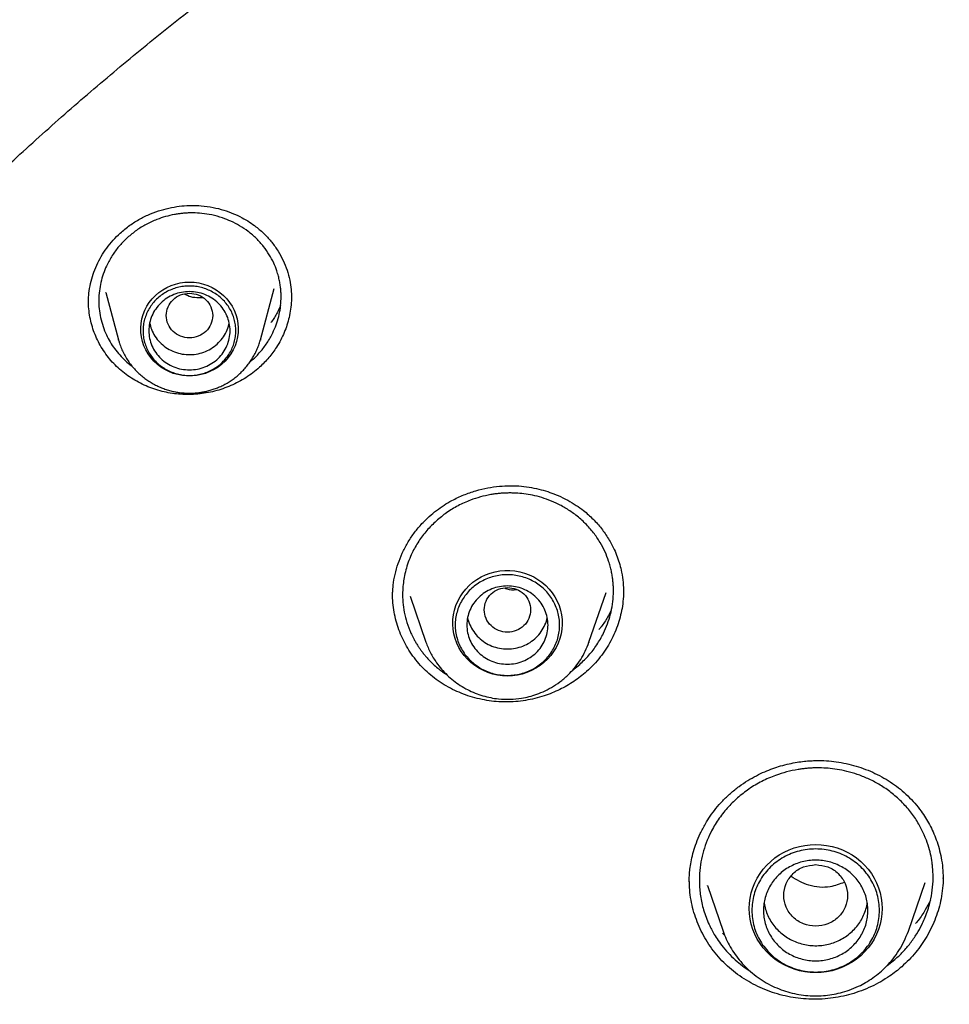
# Model space of a CAD drawing. Header units: millimetres. Extents: x 8 to 771, y 12 to 1627.
# Tile 71 of 93: x 310 to 326, y 1476 to 1493. Entities that reach past the tile are written whole.
import ezdxf

# ---------------------------------------------------------------- set-up
doc = ezdxf.new("R2010")
doc.units = ezdxf.units.MM

msp = doc.modelspace()

# ---------------------------------------------------------------- linework, layer by layer
at = {"color": 7, "linetype": 'Continuous', "lineweight": 30}
for p, q in [((311.13, 1488.614), (311.351, 1487.799)), ((311.132, 1488.608), (311.131, 1488.614)), ((313.797, 1487.799), (314.037, 1488.684)), ((310.834, 1488.438), (310.834, 1488.458)), ((311.353, 1487.791), (311.351, 1487.799)), ((313.797, 1487.799), (313.796, 1487.793)), ((313.619, 1487.418), (313.658, 1487.45)), ((316.376, 1483.381), (316.65, 1482.587)), ((319.46, 1482.587), (319.756, 1483.445)), ((316.652, 1482.581), (316.65, 1482.587)), ((319.46, 1482.587), (319.459, 1482.582)), ((319.178, 1482.107), (319.302, 1482.204)), ((321.193, 1478.452), (321.193, 1478.464)), ((321.502, 1478.392), (321.772, 1477.609)), ((321.506, 1478.386), (321.504, 1478.393)), ((324.966, 1477.609), (325.255, 1478.448)), ((325.563, 1478.527), (325.563, 1478.515)), ((321.802, 1477.533), (321.761, 1477.575)), ((321.774, 1477.604), (321.772, 1477.609)), ((324.601, 1477.014), (324.735, 1477.118))]:
    msp.add_line(p, q, dxfattribs=at)
at = {"color": 7, "linetype": 'Continuous', "lineweight": 30, "flags": 128}
for points in [[(312.574, 1488.793), (312.655, 1488.789), (312.735, 1488.778), (312.814, 1488.759), (312.891, 1488.733), (312.965, 1488.7), (313.035, 1488.66), (313.1, 1488.614), (313.161, 1488.563), (313.216, 1488.505), (313.266, 1488.443), (313.308, 1488.377), (313.344, 1488.306), (313.373, 1488.233), (313.395, 1488.158), (313.408, 1488.081), (313.414, 1488.003), (313.412, 1487.924), (313.402, 1487.847), (313.385, 1487.77), (313.36, 1487.696), (313.327, 1487.624), (313.288, 1487.556), (313.242, 1487.491), (313.189, 1487.432), (313.131, 1487.377), (313.068, 1487.328), (313, 1487.285), (312.928, 1487.249), (312.853, 1487.219), (312.775, 1487.197), (312.695, 1487.182), (312.615, 1487.174), (312.533, 1487.174), (312.453, 1487.182), (312.373, 1487.197), (312.295, 1487.219), (312.22, 1487.249), (312.148, 1487.285), (312.08, 1487.328), (312.017, 1487.377), (311.959, 1487.432), (311.906, 1487.491), (311.86, 1487.556), (311.821, 1487.624), (311.788, 1487.696), (311.763, 1487.77), (311.746, 1487.847), (311.736, 1487.924), (311.734, 1488.003), (311.74, 1488.081), (311.753, 1488.158), (311.775, 1488.233), (311.804, 1488.306), (311.84, 1488.377), (311.882, 1488.443), (311.932, 1488.505), (311.987, 1488.563), (312.048, 1488.614), (312.114, 1488.66), (312.183, 1488.7), (312.257, 1488.733), (312.334, 1488.759), (312.413, 1488.778), (312.493, 1488.789), (312.574, 1488.793)], [(318.055, 1482.004), (317.97, 1482.008), (317.884, 1482.019), (317.801, 1482.038), (317.719, 1482.064), (317.64, 1482.097), (317.565, 1482.137), (317.494, 1482.183), (317.427, 1482.235), (317.366, 1482.293), (317.31, 1482.356), (317.26, 1482.424), (317.217, 1482.495), (317.181, 1482.57), (317.153, 1482.648), (317.131, 1482.729), (317.118, 1482.81), (317.112, 1482.893), (317.114, 1482.976), (317.124, 1483.058), (317.141, 1483.139), (317.166, 1483.218), (317.199, 1483.295), (317.238, 1483.368), (317.284, 1483.438), (317.337, 1483.503), (317.396, 1483.564), (317.46, 1483.619), (317.529, 1483.668), (317.602, 1483.711), (317.679, 1483.748), (317.76, 1483.777), (317.842, 1483.8), (317.927, 1483.815), (318.012, 1483.822), (318.098, 1483.822), (318.184, 1483.815), (318.268, 1483.8), (318.351, 1483.777), (318.431, 1483.748), (318.508, 1483.711), (318.582, 1483.668), (318.651, 1483.619), (318.715, 1483.564), (318.774, 1483.503), (318.826, 1483.438), (318.873, 1483.368), (318.912, 1483.295), (318.945, 1483.218), (318.97, 1483.139), (318.987, 1483.058), (318.997, 1482.976), (318.999, 1482.893), (318.993, 1482.81), (318.979, 1482.729), (318.958, 1482.648), (318.929, 1482.57), (318.893, 1482.495), (318.85, 1482.424), (318.801, 1482.356), (318.745, 1482.293), (318.684, 1482.235), (318.617, 1482.183), (318.546, 1482.137), (318.47, 1482.097), (318.392, 1482.064), (318.31, 1482.038), (318.226, 1482.019), (318.141, 1482.008), (318.055, 1482.004)], [(323.369, 1476.893), (323.274, 1476.896), (323.18, 1476.908), (323.088, 1476.926), (322.997, 1476.952), (322.909, 1476.986), (322.824, 1477.026), (322.742, 1477.072), (322.665, 1477.125), (322.593, 1477.184), (322.526, 1477.249), (322.465, 1477.318), (322.41, 1477.393), (322.361, 1477.471), (322.32, 1477.553), (322.285, 1477.638), (322.258, 1477.725), (322.239, 1477.815), (322.227, 1477.905), (322.223, 1477.996), (322.227, 1478.088), (322.239, 1478.178), (322.258, 1478.267), (322.285, 1478.355), (322.32, 1478.44), (322.361, 1478.522), (322.41, 1478.6), (322.465, 1478.675), (322.526, 1478.744), (322.593, 1478.809), (322.665, 1478.868), (322.742, 1478.921), (322.824, 1478.967), (322.909, 1479.007), (322.997, 1479.041), (323.088, 1479.067), (323.18, 1479.085), (323.274, 1479.097), (323.369, 1479.1), (323.463, 1479.097), (323.557, 1479.085), (323.65, 1479.067), (323.741, 1479.041), (323.829, 1479.007), (323.914, 1478.967), (323.995, 1478.921), (324.072, 1478.868), (324.145, 1478.809), (324.212, 1478.744), (324.273, 1478.675), (324.328, 1478.6), (324.376, 1478.522), (324.418, 1478.44), (324.452, 1478.355), (324.479, 1478.267), (324.499, 1478.178), (324.51, 1478.088), (324.514, 1477.996), (324.51, 1477.905), (324.499, 1477.815), (324.479, 1477.725), (324.452, 1477.638), (324.418, 1477.553), (324.376, 1477.471), (324.328, 1477.393), (324.273, 1477.318), (324.212, 1477.249), (324.145, 1477.184), (324.072, 1477.125), (323.995, 1477.072), (323.914, 1477.026), (323.829, 1476.986), (323.741, 1476.952), (323.65, 1476.926), (323.557, 1476.908), (323.463, 1476.896), (323.369, 1476.893)]]:
    msp.add_lwpolyline(points, dxfattribs=at)
at = {"color": 7, "linetype": 'Continuous', "lineweight": 30}
for points, knots in [([(345.432, 1512.368), (345.156, 1512.367), (344.612, 1512.365), (343.806, 1512.346), (343.021, 1512.318), (342.257, 1512.28), (341.515, 1512.233), (340.795, 1512.179), (340.097, 1512.116), (339.41, 1512.047), (338.735, 1511.97), (338.073, 1511.887), (337.436, 1511.799), (336.822, 1511.708), (336.232, 1511.613), (335.666, 1511.517), (335.124, 1511.419), (334.605, 1511.32), (334.11, 1511.22), (333.638, 1511.122), (333.19, 1511.024), (332.773, 1510.929), (332.385, 1510.838), (332.025, 1510.751), (331.678, 1510.665), (331.337, 1510.578), (330.781, 1510.432), (330.007, 1510.219), (329.017, 1509.927), (328.024, 1509.614), (327.03, 1509.28), (326.04, 1508.926), (325.055, 1508.553), (324.075, 1508.161), (323.095, 1507.747), (322.093, 1507.301), (321.071, 1506.82), (320.03, 1506.304), (319.134, 1505.837), (318.382, 1505.428), (317.774, 1505.087), (317.175, 1504.741), (316.554, 1504.372), (315.918, 1503.983), (315.27, 1503.573), (314.646, 1503.166), (314.047, 1502.764), (313.471, 1502.366), (312.945, 1501.992), (312.46, 1501.641), (312.008, 1501.305), (311.554, 1500.96), (311.091, 1500.601), (310.62, 1500.227), (310.141, 1499.839), (309.639, 1499.421), (309.112, 1498.973), (308.564, 1498.492), (308.011, 1497.995), (307.46, 1497.485), (306.849, 1496.903), (306.182, 1496.246), (305.462, 1495.509), (304.752, 1494.754), (304.053, 1493.981), (303.365, 1493.189), (302.699, 1492.391), (302.055, 1491.587), (301.431, 1490.778), (300.817, 1489.947), (300.212, 1489.095), (299.676, 1488.306), (299.203, 1487.585), (298.792, 1486.937), (298.392, 1486.285), (298.009, 1485.639), (297.645, 1485.007), (297.303, 1484.393), (296.979, 1483.791), (296.671, 1483.202), (296.38, 1482.628), (296.16, 1482.18), (296.004, 1481.855), (295.907, 1481.651), (295.817, 1481.461), (295.737, 1481.288), (295.665, 1481.133), (295.605, 1481), (295.554, 1480.889), (295.514, 1480.799), (295.483, 1480.73), (295.457, 1480.672), (295.43, 1480.612), (295.395, 1480.533), (295.352, 1480.437), (295.303, 1480.326), (295.248, 1480.2), (295.186, 1480.056), (295.117, 1479.895), (295.041, 1479.717), (294.888, 1479.353), (294.661, 1478.801), (294.369, 1478.055), (294.092, 1477.315), (293.831, 1476.581), (293.584, 1475.855), (293.343, 1475.11), (293.109, 1474.346), (292.884, 1473.567), (292.643, 1472.681), (292.394, 1471.694), (292.145, 1470.605), (291.921, 1469.512), (291.72, 1468.414), (291.581, 1467.549), (291.49, 1466.919), (291.436, 1466.525), (291.386, 1466.13), (291.338, 1465.741), (291.296, 1465.365), (291.259, 1465.012), (291.226, 1464.686), (291.198, 1464.386), (291.174, 1464.112), (291.154, 1463.866), (291.136, 1463.646), (291.122, 1463.452), (291.11, 1463.286), (291.104, 1463.183), (291.1, 1463.137)], [0, 0, 0, 0, 0.010087, 0.019918, 0.029492, 0.03881, 0.047872, 0.056678, 0.065228, 0.073521, 0.081935, 0.090067, 0.097918, 0.105488, 0.112777, 0.119785, 0.126511, 0.132956, 0.13912, 0.145003, 0.150605, 0.155925, 0.160684, 0.165192, 0.169492, 0.173779, 0.17808, 0.190591, 0.20321, 0.215937, 0.228772, 0.241715, 0.254532, 0.267456, 0.280498, 0.293658, 0.307794, 0.322064, 0.336467, 0.345017, 0.353614, 0.362179, 0.370556, 0.380276, 0.389723, 0.398895, 0.407793, 0.416416, 0.424766, 0.431705, 0.438571, 0.445621, 0.452861, 0.460291, 0.467911, 0.475722, 0.484534, 0.493576, 0.502824, 0.512138, 0.521499, 0.534205, 0.546995, 0.559867, 0.572821, 0.585859, 0.599037, 0.611619, 0.624355, 0.637243, 0.650285, 0.66348, 0.672998, 0.682595, 0.69225, 0.701683, 0.710805, 0.719615, 0.728114, 0.736515, 0.744587, 0.752332, 0.755284, 0.758162, 0.760812, 0.763208, 0.765351, 0.76724, 0.768697, 0.769957, 0.770935, 0.771545, 0.772347, 0.77343, 0.774792, 0.776286, 0.778015, 0.779979, 0.782177, 0.784611, 0.787265, 0.797064, 0.807123, 0.817443, 0.826877, 0.836519, 0.846368, 0.856426, 0.866687, 0.877015, 0.891094, 0.905168, 0.919237, 0.933302, 0.947361, 0.952381, 0.9574, 0.962419, 0.967436, 0.972248, 0.976713, 0.980831, 0.984603, 0.988028, 0.991108, 0.993844, 0.996236, 0.998287, 1, 1, 1, 1]), ([(294.076, 1462.442), (294.098, 1462.58), (294.152, 1462.91), (294.246, 1463.43), (294.354, 1464), (294.47, 1464.57), (294.593, 1465.138), (294.722, 1465.705), (294.859, 1466.27), (295.002, 1466.833), (295.151, 1467.395), (295.308, 1467.956), (295.471, 1468.514), (295.641, 1469.071), (295.818, 1469.626), (296.001, 1470.179), (296.191, 1470.729), (296.388, 1471.278), (296.591, 1471.824), (296.801, 1472.368), (297.017, 1472.91), (297.24, 1473.449), (297.469, 1473.985), (297.704, 1474.519), (297.947, 1475.051), (298.195, 1475.579), (298.45, 1476.105), (298.711, 1476.628), (298.978, 1477.148), (299.252, 1477.665), (299.531, 1478.179), (299.817, 1478.69), (300.109, 1479.197), (300.408, 1479.701), (300.712, 1480.202), (301.022, 1480.699), (301.338, 1481.193), (301.66, 1481.684), (301.988, 1482.17), (302.322, 1482.653), (302.661, 1483.133), (303.007, 1483.608), (303.358, 1484.08), (303.714, 1484.547), (304.076, 1485.011), (304.444, 1485.47), (304.817, 1485.926), (305.196, 1486.377), (305.58, 1486.824), (305.97, 1487.267), (306.365, 1487.705), (306.765, 1488.139), (307.17, 1488.568), (307.58, 1488.993), (307.995, 1489.413), (308.416, 1489.828), (308.841, 1490.239), (309.272, 1490.645), (309.707, 1491.046), (310.147, 1491.442), (310.591, 1491.834), (311.041, 1492.22), (311.495, 1492.601), (311.953, 1492.978), (312.416, 1493.349), (312.884, 1493.715), (313.356, 1494.075), (313.832, 1494.431), (314.312, 1494.781), (314.797, 1495.125), (315.285, 1495.464), (315.778, 1495.798), (316.275, 1496.126), (316.775, 1496.449), (317.28, 1496.766), (317.788, 1497.077), (318.3, 1497.383), (318.815, 1497.683), (319.334, 1497.977), (319.857, 1498.265), (320.383, 1498.548), (320.913, 1498.825), (321.445, 1499.095), (321.981, 1499.36), (322.52, 1499.619), (323.063, 1499.871), (323.608, 1500.118), (324.156, 1500.359), (324.707, 1500.593), (325.26, 1500.821), (325.817, 1501.043), (326.376, 1501.259), (326.938, 1501.469), (327.502, 1501.672), (328.068, 1501.869), (328.637, 1502.059), (329.208, 1502.244), (329.781, 1502.422), (330.357, 1502.593), (330.934, 1502.758), (331.513, 1502.917), (332.095, 1503.069), (332.678, 1503.214), (333.262, 1503.353), (333.849, 1503.486), (334.437, 1503.612), (335.026, 1503.731), (335.617, 1503.844), (336.209, 1503.95), (336.802, 1504.05), (337.397, 1504.143), (337.992, 1504.229), (338.589, 1504.309), (339.186, 1504.382), (339.784, 1504.449), (340.384, 1504.508), (340.983, 1504.561), (341.584, 1504.608), (342.184, 1504.647), (342.786, 1504.68), (343.387, 1504.706), (343.989, 1504.726), (344.591, 1504.738), (345.194, 1504.744), (345.796, 1504.744), (346.398, 1504.736), (347, 1504.722), (347.602, 1504.701), (348.204, 1504.674), (348.805, 1504.639), (349.406, 1504.598), (350.006, 1504.551), (350.605, 1504.496), (351.204, 1504.435), (351.802, 1504.368), (352.4, 1504.293), (352.996, 1504.212), (353.591, 1504.124), (354.186, 1504.03), (354.779, 1503.929), (355.371, 1503.821), (355.961, 1503.707), (356.55, 1503.586), (357.138, 1503.459), (357.724, 1503.325), (358.308, 1503.185), (358.891, 1503.038), (359.471, 1502.884), (360.05, 1502.724), (360.627, 1502.558), (361.202, 1502.385), (361.775, 1502.206), (362.346, 1502.02), (362.914, 1501.828), (363.48, 1501.63), (364.044, 1501.426), (364.605, 1501.215), (365.163, 1500.998), (365.719, 1500.774), (366.272, 1500.545), (366.823, 1500.309), (367.37, 1500.067), (367.915, 1499.82), (368.456, 1499.566), (368.995, 1499.306), (369.53, 1499.04), (370.062, 1498.768), (370.591, 1498.49), (371.116, 1498.206), (371.638, 1497.917), (372.156, 1497.621), (372.671, 1497.32), (373.182, 1497.013), (373.69, 1496.701), (374.193, 1496.383), (374.693, 1496.059), (375.189, 1495.729), (375.681, 1495.395), (376.169, 1495.054), (376.652, 1494.709), (377.132, 1494.357), (377.607, 1494.001), (378.078, 1493.639), (378.545, 1493.272), (379.007, 1492.9), (379.464, 1492.523), (379.917, 1492.141), (380.366, 1491.753), (380.809, 1491.361), (381.248, 1490.964), (381.683, 1490.561), (382.112, 1490.154), (382.536, 1489.743), (382.956, 1489.326), (383.37, 1488.905), (383.779, 1488.479), (384.183, 1488.049), (384.582, 1487.614), (384.976, 1487.175), (385.364, 1486.732), (385.747, 1486.284), (386.125, 1485.832), (386.497, 1485.376), (386.864, 1484.915), (387.225, 1484.451), (387.58, 1483.982), (387.93, 1483.51), (388.274, 1483.034), (388.612, 1482.554), (388.945, 1482.07), (389.272, 1481.583), (389.592, 1481.091), (389.907, 1480.597), (390.216, 1480.099), (390.519, 1479.597), (390.816, 1479.092), (391.107, 1478.584), (391.391, 1478.073), (391.67, 1477.558), (391.942, 1477.041), (392.208, 1476.52), (392.468, 1475.997), (392.722, 1475.47), (392.969, 1474.941), (393.209, 1474.409), (393.444, 1473.875), (393.672, 1473.337), (393.893, 1472.798), (394.108, 1472.256), (394.316, 1471.711), (394.518, 1471.165), (394.713, 1470.616), (394.902, 1470.064), (395.084, 1469.511), (395.259, 1468.956), (395.428, 1468.399), (395.59, 1467.84), (395.745, 1467.28), (395.893, 1466.717), (396.035, 1466.153), (396.17, 1465.588), (396.298, 1465.021), (396.419, 1464.452), (396.533, 1463.882), (396.641, 1463.311), (396.725, 1462.837), (396.771, 1462.552), (396.786, 1462.458)], [0, 0, 0, 0, 0.00297, 0.007066, 0.011161, 0.015257, 0.019352, 0.023448, 0.027543, 0.031639, 0.035734, 0.03983, 0.043925, 0.04802, 0.052116, 0.056211, 0.060306, 0.064402, 0.068497, 0.072593, 0.076688, 0.080783, 0.084878, 0.088974, 0.093069, 0.097164, 0.10126, 0.105355, 0.10945, 0.113545, 0.11764, 0.121736, 0.125831, 0.129926, 0.134021, 0.138116, 0.142211, 0.146306, 0.150401, 0.154497, 0.158592, 0.162687, 0.166782, 0.170877, 0.174972, 0.179067, 0.183162, 0.187256, 0.191351, 0.195446, 0.199541, 0.203636, 0.207731, 0.211826, 0.215921, 0.220015, 0.22411, 0.228205, 0.2323, 0.236395, 0.240489, 0.244584, 0.248679, 0.252773, 0.256868, 0.260963, 0.265057, 0.269152, 0.273247, 0.277341, 0.281436, 0.285531, 0.289625, 0.29372, 0.297814, 0.301909, 0.306003, 0.310098, 0.314192, 0.318287, 0.322381, 0.326476, 0.33057, 0.334665, 0.338759, 0.342854, 0.346948, 0.351042, 0.355137, 0.359231, 0.363326, 0.36742, 0.371514, 0.375609, 0.379703, 0.383797, 0.387892, 0.391986, 0.39608, 0.400175, 0.404269, 0.408363, 0.412458, 0.416552, 0.420646, 0.42474, 0.428835, 0.432929, 0.437023, 0.441117, 0.445212, 0.449306, 0.4534, 0.457494, 0.461589, 0.465683, 0.469777, 0.473871, 0.477966, 0.48206, 0.486154, 0.490248, 0.494342, 0.498437, 0.502531, 0.506625, 0.510719, 0.514814, 0.518908, 0.523002, 0.527096, 0.53119, 0.535285, 0.539379, 0.543473, 0.547567, 0.551662, 0.555756, 0.55985, 0.563944, 0.568039, 0.572133, 0.576227, 0.580321, 0.584416, 0.58851, 0.592604, 0.596698, 0.600793, 0.604887, 0.608981, 0.613076, 0.61717, 0.621264, 0.625359, 0.629453, 0.633547, 0.637642, 0.641736, 0.64583, 0.649925, 0.654019, 0.658113, 0.662208, 0.666302, 0.670397, 0.674491, 0.678585, 0.68268, 0.686774, 0.690869, 0.694963, 0.699058, 0.703152, 0.707247, 0.711341, 0.715436, 0.71953, 0.723625, 0.72772, 0.731814, 0.735909, 0.740003, 0.744098, 0.748193, 0.752287, 0.756382, 0.760477, 0.764571, 0.768666, 0.772761, 0.776856, 0.78095, 0.785045, 0.78914, 0.793235, 0.797329, 0.801424, 0.805519, 0.809614, 0.813709, 0.817804, 0.821899, 0.825994, 0.830089, 0.834184, 0.838278, 0.842373, 0.846468, 0.850564, 0.854659, 0.858754, 0.862849, 0.866944, 0.871039, 0.875134, 0.879229, 0.883324, 0.887419, 0.891515, 0.89561, 0.899705, 0.9038, 0.907895, 0.911991, 0.916086, 0.920181, 0.924276, 0.928372, 0.932467, 0.936562, 0.940658, 0.944753, 0.948848, 0.952944, 0.957039, 0.961134, 0.96523, 0.969325, 0.973421, 0.977516, 0.981611, 0.985707, 0.989802, 0.993898, 0.997993, 1, 1, 1, 1]), ([(311.38, 1489.637), (311.435, 1489.683), (311.542, 1489.774), (311.719, 1489.883), (311.9, 1489.97), (312.083, 1490.035), (312.263, 1490.08), (312.44, 1490.106), (312.611, 1490.116), (312.792, 1490.109), (312.977, 1490.083), (313.163, 1490.036), (313.33, 1489.975), (313.478, 1489.905), (313.607, 1489.829), (313.738, 1489.737), (313.869, 1489.623), (313.997, 1489.482), (314.104, 1489.329), (314.191, 1489.167), (314.259, 1488.999), (314.305, 1488.83), (314.33, 1488.668), (314.332, 1488.566), (314.333, 1488.517)], [0, 0, 0, 0, 0.052825, 0.103621, 0.152509, 0.19955, 0.244776, 0.288213, 0.329898, 0.369835, 0.420306, 0.467642, 0.511821, 0.552806, 0.59057, 0.625131, 0.674746, 0.723766, 0.772295, 0.820298, 0.867702, 0.91415, 0.958256, 1, 1, 1, 1]), ([(313.658, 1487.45), (313.705, 1487.495), (313.798, 1487.586), (313.916, 1487.743), (314.006, 1487.901), (314.071, 1488.054), (314.115, 1488.199), (314.144, 1488.349), (314.154, 1488.478), (314.154, 1488.581), (314.15, 1488.657), (314.141, 1488.733), (314.127, 1488.813), (314.108, 1488.898), (314.076, 1489.002), (314.027, 1489.125), (313.951, 1489.267), (313.852, 1489.409), (313.731, 1489.544), (313.592, 1489.665), (313.444, 1489.764), (313.295, 1489.841), (313.135, 1489.905), (312.966, 1489.951), (312.795, 1489.977), (312.664, 1489.985), (312.57, 1489.984), (312.505, 1489.981), (312.441, 1489.975), (312.377, 1489.967), (312.284, 1489.952), (312.161, 1489.923), (311.997, 1489.868), (311.828, 1489.79), (311.657, 1489.686), (311.557, 1489.602), (311.507, 1489.56)], [0, 0, 0, 0, 0.039868, 0.080558, 0.122072, 0.153759, 0.185912, 0.218531, 0.251616, 0.269459, 0.284765, 0.301209, 0.318788, 0.337502, 0.357348, 0.389231, 0.42365, 0.4606, 0.500071, 0.539612, 0.576773, 0.61156, 0.64398, 0.683522, 0.718884, 0.750075, 0.763222, 0.776299, 0.789306, 0.802243, 0.815112, 0.846972, 0.878408, 0.919662, 0.960188, 1, 1, 1, 1]), ([(310.834, 1488.458), (310.835, 1488.506), (310.839, 1488.609), (310.867, 1488.766), (310.912, 1488.927), (310.974, 1489.084), (311.052, 1489.236), (311.146, 1489.38), (311.254, 1489.516), (311.338, 1489.597), (311.38, 1489.637)], [0, 0, 0, 0, 0.111305, 0.237286, 0.363861, 0.490878, 0.618147, 0.745484, 0.872769, 1, 1, 1, 1]), ([(311.507, 1489.56), (311.461, 1489.516), (311.369, 1489.426), (311.253, 1489.272), (311.164, 1489.117), (311.099, 1488.967), (311.054, 1488.824), (311.024, 1488.677), (311.01, 1488.525), (311.012, 1488.372), (311.032, 1488.217), (311.07, 1488.064), (311.123, 1487.921), (311.188, 1487.79), (311.262, 1487.672), (311.347, 1487.562), (311.443, 1487.461), (311.523, 1487.387), (311.574, 1487.351), (311.586, 1487.342)], [0, 0, 0, 0, 0.07256, 0.146568, 0.222049, 0.279659, 0.338123, 0.39745, 0.457651, 0.518735, 0.580714, 0.643596, 0.707392, 0.763353, 0.818021, 0.872728, 0.927473, 0.982258, 1, 1, 1, 1]), ([(312.574, 1488.602), (312.522, 1488.596), (312.417, 1488.584), (312.284, 1488.495), (312.196, 1488.368), (312.163, 1488.216), (312.196, 1488.065), (312.284, 1487.936), (312.417, 1487.852), (312.574, 1487.82), (312.731, 1487.852), (312.864, 1487.936), (312.953, 1488.065), (312.985, 1488.216), (312.953, 1488.368), (312.864, 1488.495), (312.731, 1488.584), (312.626, 1488.596), (312.574, 1488.602)], [0, 0, 0, 0, 0.0625, 0.125, 0.1875, 0.25, 0.3125, 0.375, 0.4375, 0.5, 0.5625, 0.625, 0.6875, 0.75, 0.8125, 0.875, 0.9375, 1, 1, 1, 1]), ([(312.808, 1488.52), (312.713, 1488.52), (312.598, 1488.52), (312.506, 1488.576), (312.49, 1488.585)], [0, 0, 0, 0, 0.828532, 1, 1, 1, 1]), ([(313.781, 1487.324), (313.744, 1487.292), (313.669, 1487.228), (313.548, 1487.144), (313.421, 1487.07), (313.289, 1487.006), (313.151, 1486.953), (313.009, 1486.91), (312.865, 1486.879), (312.72, 1486.86), (312.571, 1486.852), (312.423, 1486.856), (312.279, 1486.872), (312.136, 1486.899), (311.996, 1486.937), (311.859, 1486.987), (311.728, 1487.047), (311.602, 1487.117), (311.482, 1487.198), (311.37, 1487.289), (311.267, 1487.388), (311.174, 1487.495), (311.091, 1487.611), (311.019, 1487.732), (310.958, 1487.858), (310.909, 1487.987), (310.871, 1488.121), (310.846, 1488.259), (310.833, 1488.377), (310.834, 1488.448), (310.834, 1488.473)], [0, 0, 0, 0, 0.036702, 0.073683, 0.109291, 0.144899, 0.181537, 0.218176, 0.253865, 0.289555, 0.326291, 0.363026, 0.398513, 0.434001, 0.470496, 0.50699, 0.542938, 0.578885, 0.615862, 0.652838, 0.688958, 0.725077, 0.762281, 0.799485, 0.835167, 0.870848, 0.907519, 0.94419, 0.980601, 1, 1, 1, 1]), ([(314.331, 1488.537), (314.332, 1488.515), (314.333, 1488.445), (314.32, 1488.326), (314.295, 1488.186), (314.257, 1488.052), (314.209, 1487.922), (314.149, 1487.794), (314.082, 1487.68), (314.013, 1487.578), (313.942, 1487.489), (313.865, 1487.404), (313.809, 1487.351), (313.781, 1487.324)], [0, 0, 0, 0, 0.049365, 0.156611, 0.263859, 0.364577, 0.465295, 0.568836, 0.672376, 0.753534, 0.834692, 0.917346, 1, 1, 1, 1]), ([(314.144, 1488.387), (314.126, 1488.346), (314.082, 1488.25), (314.025, 1488.153), (313.982, 1488.1), (313.979, 1488.096)], [0, 0, 0, 0, 0.40951, 0.959941, 1, 1, 1, 1]), ([(311.888, 1488.088), (311.897, 1488.051), (311.916, 1487.971), (311.977, 1487.857), (312.06, 1487.752), (312.164, 1487.664), (312.284, 1487.598), (312.415, 1487.555), (312.552, 1487.538), (312.69, 1487.547), (312.823, 1487.581), (312.948, 1487.639), (313.018, 1487.696), (313.053, 1487.725)], [0, 0, 0, 0, 0.079444, 0.1715, 0.263555, 0.355611, 0.447666, 0.539722, 0.631778, 0.723833, 0.815889, 0.907944, 1, 1, 1, 1]), ([(313.053, 1487.725), (313.085, 1487.757), (313.148, 1487.821), (313.214, 1487.937), (313.252, 1488.028), (313.258, 1488.081), (313.259, 1488.089)], [0, 0, 0, 0, 0.313389, 0.626778, 0.940167, 1, 1, 1, 1]), ([(311.354, 1487.791), (311.359, 1487.773), (311.372, 1487.725), (311.401, 1487.648), (311.441, 1487.561), (311.488, 1487.477), (311.54, 1487.399), (311.597, 1487.328), (311.655, 1487.263), (311.719, 1487.202), (311.786, 1487.146), (311.857, 1487.094), (311.932, 1487.048), (312.009, 1487.007), (312.089, 1486.971), (312.17, 1486.942), (312.251, 1486.918), (312.328, 1486.901), (312.396, 1486.89), (312.457, 1486.883), (312.514, 1486.879), (312.554, 1486.878), (312.574, 1486.878)], [0, 0, 0, 0, 0.03398, 0.092129, 0.150731, 0.209831, 0.269483, 0.323192, 0.376911, 0.430622, 0.484307, 0.53794, 0.591478, 0.644855, 0.697957, 0.750566, 0.802208, 0.851601, 0.895126, 0.927236, 0.963393, 1, 1, 1, 1]), ([(312.574, 1486.878), (312.606, 1486.878), (312.651, 1486.879), (312.718, 1486.885), (312.774, 1486.893), (312.842, 1486.905), (312.912, 1486.922), (312.985, 1486.944), (313.058, 1486.971), (313.132, 1487.003), (313.205, 1487.041), (313.276, 1487.084), (313.345, 1487.133), (313.412, 1487.186), (313.475, 1487.245), (313.534, 1487.308), (313.59, 1487.376), (313.64, 1487.447), (313.686, 1487.523), (313.727, 1487.602), (313.761, 1487.684), (313.784, 1487.748), (313.793, 1487.785), (313.795, 1487.793)], [0, 0, 0, 0, 0.058234, 0.082028, 0.121524, 0.162618, 0.206773, 0.252935, 0.300676, 0.349658, 0.399638, 0.450438, 0.501924, 0.553993, 0.606568, 0.659587, 0.713005, 0.766784, 0.820898, 0.875328, 0.930061, 0.985089, 1, 1, 1, 1]), ([(316.707, 1484.754), (316.748, 1484.789), (316.83, 1484.859), (316.961, 1484.949), (317.117, 1485.041), (317.299, 1485.127), (317.506, 1485.199), (317.712, 1485.249), (317.913, 1485.277), (318.107, 1485.286), (318.293, 1485.278), (318.469, 1485.254), (318.633, 1485.217), (318.785, 1485.171), (318.94, 1485.111), (319.092, 1485.037), (319.238, 1484.949), (319.386, 1484.842), (319.535, 1484.711), (319.679, 1484.548), (319.8, 1484.372), (319.888, 1484.207), (319.95, 1484.057), (319.993, 1483.927), (320.029, 1483.778), (320.053, 1483.617), (320.055, 1483.503), (320.057, 1483.449)], [0, 0, 0, 0, 0.035556, 0.070159, 0.103865, 0.152808, 0.199902, 0.245204, 0.288758, 0.330614, 0.370748, 0.409061, 0.445575, 0.480294, 0.513208, 0.554263, 0.592074, 0.626664, 0.676276, 0.72532, 0.773939, 0.822085, 0.853886, 0.885408, 0.916247, 0.959731, 1, 1, 1, 1]), ([(319.302, 1482.204), (319.356, 1482.256), (319.465, 1482.361), (319.601, 1482.542), (319.707, 1482.724), (319.783, 1482.901), (319.835, 1483.068), (319.87, 1483.242), (319.883, 1483.39), (319.883, 1483.502), (319.88, 1483.58), (319.873, 1483.653), (319.863, 1483.731), (319.848, 1483.812), (319.827, 1483.897), (319.793, 1484.009), (319.739, 1484.148), (319.653, 1484.312), (319.54, 1484.478), (319.401, 1484.635), (319.242, 1484.776), (319.072, 1484.892), (318.902, 1484.984), (318.733, 1485.053), (318.57, 1485.102), (318.416, 1485.134), (318.272, 1485.152), (318.155, 1485.158), (318.061, 1485.158), (317.987, 1485.155), (317.913, 1485.149), (317.84, 1485.141), (317.731, 1485.124), (317.59, 1485.092), (317.4, 1485.031), (317.203, 1484.942), (317.004, 1484.823), (316.888, 1484.726), (316.83, 1484.678)], [0, 0, 0, 0, 0.03987, 0.080558, 0.122064, 0.153741, 0.185878, 0.218474, 0.251529, 0.268097, 0.281018, 0.294764, 0.309335, 0.324728, 0.340943, 0.35798, 0.389757, 0.424037, 0.460812, 0.500073, 0.539384, 0.576379, 0.611066, 0.643452, 0.673541, 0.701341, 0.726856, 0.750091, 0.763162, 0.776171, 0.789118, 0.802004, 0.814828, 0.846614, 0.878027, 0.919324, 0.959978, 1, 1, 1, 1]), ([(316.079, 1483.447), (316.08, 1483.487), (316.084, 1483.591), (316.115, 1483.756), (316.167, 1483.941), (316.239, 1484.121), (316.329, 1484.295), (316.438, 1484.46), (316.562, 1484.615), (316.659, 1484.708), (316.707, 1484.754)], [0, 0, 0, 0, 0.082736, 0.212865, 0.343601, 0.474779, 0.606183, 0.737603, 0.868886, 1, 1, 1, 1]), ([(316.83, 1484.678), (316.774, 1484.623), (316.661, 1484.515), (316.522, 1484.328), (316.423, 1484.153), (316.356, 1483.997), (316.312, 1483.866), (316.28, 1483.737), (316.26, 1483.611), (316.248, 1483.472), (316.248, 1483.316), (316.267, 1483.143), (316.307, 1482.966), (316.355, 1482.827), (316.397, 1482.732), (316.423, 1482.678), (316.449, 1482.629), (316.478, 1482.577), (316.51, 1482.526), (316.543, 1482.477), (316.577, 1482.43), (316.615, 1482.381), (316.661, 1482.327), (316.714, 1482.269), (316.78, 1482.204), (316.849, 1482.143), (316.919, 1482.089), (316.972, 1482.05), (317.002, 1482.031), (317.013, 1482.024)], [0, 0, 0, 0, 0.073602, 0.147784, 0.221709, 0.266577, 0.312064, 0.35579, 0.39587, 0.437606, 0.492102, 0.549201, 0.608911, 0.671243, 0.694047, 0.711072, 0.729338, 0.748844, 0.769593, 0.787834, 0.806939, 0.826909, 0.847744, 0.876308, 0.902651, 0.937131, 0.965565, 0.987945, 1, 1, 1, 1]), ([(318.055, 1483.53), (318.003, 1483.524), (317.899, 1483.512), (317.765, 1483.424), (317.677, 1483.296), (317.645, 1483.144), (317.677, 1482.993), (317.765, 1482.864), (317.899, 1482.78), (318.055, 1482.749), (318.212, 1482.78), (318.346, 1482.864), (318.434, 1482.993), (318.466, 1483.144), (318.434, 1483.296), (318.346, 1483.424), (318.212, 1483.512), (318.108, 1483.524), (318.055, 1483.53)], [0, 0, 0, 0, 0.0625, 0.125, 0.1875, 0.25, 0.3125, 0.375, 0.4375, 0.5, 0.5625, 0.625, 0.6875, 0.75, 0.8125, 0.875, 0.9375, 1, 1, 1, 1]), ([(318.009, 1483.521), (318.021, 1483.515), (318.083, 1483.484), (318.157, 1483.49), (318.217, 1483.495)], [0, 0, 0, 0, 0.187196, 1, 1, 1, 1]), ([(316.077, 1483.377), (316.076, 1483.399), (316.074, 1483.423), (316.077, 1483.446), (316.077, 1483.448)], [0, 0, 0, 0, 0.9181058, 1, 1, 1, 1]), ([(319.42, 1482.082), (319.385, 1482.052), (319.314, 1481.991), (319.2, 1481.909), (319.081, 1481.835), (318.956, 1481.769), (318.825, 1481.71), (318.683, 1481.658), (318.53, 1481.615), (318.366, 1481.581), (318.198, 1481.561), (318.03, 1481.554), (317.863, 1481.561), (317.698, 1481.582), (317.534, 1481.615), (317.374, 1481.662), (317.22, 1481.721), (317.072, 1481.791), (316.93, 1481.873), (316.795, 1481.967), (316.67, 1482.072), (316.554, 1482.187), (316.449, 1482.313), (316.356, 1482.446), (316.277, 1482.584), (316.211, 1482.726), (316.156, 1482.874), (316.115, 1483.028), (316.088, 1483.185), (316.075, 1483.314), (316.076, 1483.389), (316.077, 1483.411)], [0, 0, 0, 0, 0.030514, 0.061187, 0.091779, 0.12237, 0.153602, 0.184835, 0.220637, 0.25644, 0.293283, 0.330126, 0.365881, 0.401636, 0.438437, 0.475239, 0.510963, 0.546688, 0.583411, 0.620133, 0.656476, 0.692817, 0.730276, 0.767737, 0.803233, 0.83873, 0.875194, 0.911657, 0.948239, 0.984819, 1, 1, 1, 1]), ([(320.055, 1483.471), (320.055, 1483.438), (320.055, 1483.35), (320.039, 1483.211), (320.009, 1483.055), (319.966, 1482.903), (319.908, 1482.754), (319.838, 1482.607), (319.754, 1482.466), (319.656, 1482.33), (319.546, 1482.2), (319.462, 1482.121), (319.42, 1482.082)], [0, 0, 0, 0, 0.063741, 0.170414, 0.270573, 0.370734, 0.473717, 0.576701, 0.680904, 0.785106, 0.892554, 1, 1, 1, 1]), ([(319.846, 1483.141), (319.826, 1483.1), (319.776, 1483.001), (319.702, 1482.889), (319.645, 1482.821), (319.632, 1482.804)], [0, 0, 0, 0, 0.3534622, 0.8477137, 1, 1, 1, 1]), ([(317.369, 1483.013), (317.369, 1483.013), (317.373, 1482.969), (317.407, 1482.885), (317.469, 1482.767), (317.557, 1482.664), (317.664, 1482.58), (317.786, 1482.517), (317.918, 1482.477), (318.01, 1482.472), (318.055, 1482.47)], [0, 0, 0, 0, 0.000201, 0.14303, 0.285858, 0.428687, 0.571515, 0.714343, 0.857172, 1, 1, 1, 1]), ([(318.055, 1482.47), (318.101, 1482.472), (318.193, 1482.477), (318.325, 1482.517), (318.447, 1482.58), (318.553, 1482.664), (318.642, 1482.767), (318.704, 1482.885), (318.737, 1482.969), (318.742, 1483.013), (318.742, 1483.013)], [0, 0, 0, 0, 0.1428284, 0.2856567, 0.4284851, 0.5713135, 0.7141418, 0.8569702, 0.9997986, 1, 1, 1, 1]), ([(316.65, 1482.587), (316.674, 1482.526), (316.724, 1482.401), (316.819, 1482.248), (316.918, 1482.121), (317.015, 1482.018), (317.124, 1481.923), (317.241, 1481.839), (317.367, 1481.767), (317.497, 1481.708), (317.63, 1481.662), (317.766, 1481.629), (317.923, 1481.605), (318.103, 1481.599), (318.279, 1481.617), (318.432, 1481.648), (318.567, 1481.69), (318.708, 1481.748), (318.853, 1481.826), (318.997, 1481.927), (319.124, 1482.041), (319.232, 1482.164), (319.321, 1482.291), (319.401, 1482.432), (319.44, 1482.535), (319.46, 1482.587)], [0, 0, 0, 0, 0.053872, 0.109308, 0.147221, 0.185951, 0.225561, 0.265719, 0.305357, 0.344418, 0.382905, 0.420824, 0.458179, 0.513138, 0.566853, 0.602503, 0.640866, 0.682388, 0.727111, 0.775077, 0.826321, 0.866936, 0.90942, 0.953776, 1, 1, 1, 1]), ([(321.899, 1479.982), (321.948, 1480.022), (322.043, 1480.102), (322.194, 1480.202), (322.342, 1480.286), (322.487, 1480.355), (322.627, 1480.41), (322.768, 1480.456), (322.908, 1480.492), (323.045, 1480.518), (323.168, 1480.535), (323.28, 1480.544), (323.407, 1480.549), (323.554, 1480.545), (323.725, 1480.528), (323.896, 1480.498), (324.065, 1480.454), (324.231, 1480.397), (324.392, 1480.328), (324.546, 1480.248), (324.692, 1480.156), (324.83, 1480.053), (324.959, 1479.939), (325.079, 1479.812), (325.18, 1479.685), (325.264, 1479.561), (325.332, 1479.443), (325.395, 1479.316), (325.45, 1479.18), (325.498, 1479.03), (325.535, 1478.868), (325.56, 1478.699), (325.564, 1478.583), (325.565, 1478.526)], [0, 0, 0, 0, 0.038238, 0.074237, 0.108074, 0.139801, 0.169448, 0.197039, 0.227448, 0.254928, 0.279486, 0.301122, 0.321042, 0.354625, 0.388614, 0.422997, 0.457787, 0.492892, 0.528003, 0.563081, 0.59811, 0.63308, 0.66822, 0.704033, 0.740653, 0.768663, 0.797128, 0.826112, 0.856957, 0.890132, 0.925597, 0.963301, 1, 1, 1, 1]), ([(324.735, 1477.118), (324.782, 1477.162), (324.877, 1477.25), (325.002, 1477.398), (325.11, 1477.554), (325.189, 1477.696), (325.248, 1477.824), (325.293, 1477.94), (325.338, 1478.088), (325.375, 1478.265), (325.39, 1478.416), (325.393, 1478.518), (325.392, 1478.569), (325.391, 1478.621), (325.388, 1478.676), (325.382, 1478.733), (325.372, 1478.819), (325.35, 1478.938), (325.307, 1479.098), (325.241, 1479.273), (325.147, 1479.458), (325.023, 1479.644), (324.87, 1479.822), (324.696, 1479.98), (324.51, 1480.111), (324.322, 1480.215), (324.136, 1480.294), (323.956, 1480.351), (323.784, 1480.389), (323.624, 1480.411), (323.498, 1480.419), (323.403, 1480.421), (323.335, 1480.42), (323.267, 1480.416), (323.199, 1480.41), (323.131, 1480.403), (323.02, 1480.386), (322.868, 1480.354), (322.657, 1480.288), (322.438, 1480.192), (322.216, 1480.062), (322.086, 1479.955), (322.021, 1479.903)], [0, 0, 0, 0, 0.030787, 0.062109, 0.093965, 0.123297, 0.141941, 0.16301, 0.185001, 0.218508, 0.25265, 0.260797, 0.269278, 0.278094, 0.287244, 0.296729, 0.306547, 0.331005, 0.357314, 0.389449, 0.423964, 0.460851, 0.500104, 0.539261, 0.576148, 0.610772, 0.643137, 0.67325, 0.701113, 0.726731, 0.750108, 0.760976, 0.771804, 0.782592, 0.79334, 0.804048, 0.814716, 0.846471, 0.877874, 0.919191, 0.959896, 1, 1, 1, 1]), ([(321.19, 1478.455), (321.19, 1478.464), (321.19, 1478.484), (321.19, 1478.532), (321.193, 1478.606), (321.205, 1478.712), (321.227, 1478.841), (321.262, 1478.982), (321.313, 1479.134), (321.38, 1479.293), (321.46, 1479.447), (321.551, 1479.591), (321.65, 1479.724), (321.765, 1479.857), (321.854, 1479.939), (321.899, 1479.982)], [0, 0, 0, 0, 0.0192042, 0.0439898, 0.0923125, 0.1546205, 0.2302583, 0.318472, 0.4074914, 0.506483, 0.6153743, 0.7034716, 0.7969855, 0.8958417, 1, 1, 1, 1]), ([(322.021, 1479.903), (321.961, 1479.845), (321.838, 1479.73), (321.684, 1479.529), (321.565, 1479.328), (321.479, 1479.131), (321.42, 1478.944), (321.38, 1478.751), (321.364, 1478.583), (321.363, 1478.443), (321.369, 1478.331), (321.382, 1478.214), (321.405, 1478.093), (321.436, 1477.97), (321.478, 1477.845), (321.524, 1477.734), (321.573, 1477.636), (321.624, 1477.544), (321.691, 1477.44), (321.779, 1477.322), (321.888, 1477.201), (322.009, 1477.087), (322.127, 1476.993), (322.205, 1476.942), (322.24, 1476.919)], [0, 0, 0, 0, 0.069912, 0.141184, 0.213832, 0.269249, 0.325456, 0.382461, 0.440269, 0.471705, 0.504523, 0.538724, 0.574309, 0.611283, 0.649646, 0.689402, 0.715973, 0.744986, 0.780614, 0.822865, 0.871746, 0.920666, 0.964558, 1, 1, 1, 1]), ([(323.369, 1478.753), (323.297, 1478.745), (323.153, 1478.729), (322.969, 1478.607), (322.848, 1478.431), (322.804, 1478.223), (322.848, 1478.016), (322.969, 1477.839), (323.153, 1477.722), (323.369, 1477.679), (323.584, 1477.722), (323.768, 1477.839), (323.889, 1478.016), (323.934, 1478.223), (323.889, 1478.431), (323.768, 1478.607), (323.584, 1478.729), (323.441, 1478.745), (323.369, 1478.753)], [0, 0, 0, 0, 0.0625, 0.125, 0.1875, 0.25, 0.3125, 0.375, 0.4375, 0.5, 0.5625, 0.625, 0.6875, 0.75, 0.8125, 0.875, 0.9375, 1, 1, 1, 1]), ([(324.852, 1476.995), (324.819, 1476.966), (324.751, 1476.909), (324.631, 1476.822), (324.491, 1476.734), (324.329, 1476.65), (324.158, 1476.578), (323.982, 1476.52), (323.803, 1476.476), (323.621, 1476.447), (323.436, 1476.432), (323.25, 1476.433), (323.068, 1476.448), (322.888, 1476.478), (322.71, 1476.522), (322.536, 1476.581), (322.37, 1476.652), (322.211, 1476.737), (322.058, 1476.834), (321.914, 1476.944), (321.782, 1477.065), (321.661, 1477.197), (321.551, 1477.34), (321.456, 1477.491), (321.375, 1477.646), (321.309, 1477.806), (321.256, 1477.972), (321.218, 1478.143), (321.194, 1478.315), (321.192, 1478.429), (321.19, 1478.485)], [0, 0, 0, 0, 0.026519, 0.05314, 0.08909, 0.125041, 0.162034, 0.199027, 0.235024, 0.27102, 0.308069, 0.345116, 0.38096, 0.416804, 0.453687, 0.490571, 0.526515, 0.562459, 0.599417, 0.636374, 0.672751, 0.709128, 0.74662, 0.784113, 0.8197, 0.855287, 0.891841, 0.928394, 0.965089, 1, 1, 1, 1]), ([(323.861, 1478.448), (323.781, 1478.418), (323.586, 1478.343), (323.247, 1478.373), (323.043, 1478.489), (322.944, 1478.546)], [0, 0, 0, 0, 0.2630451, 0.6411062, 1, 1, 1, 1]), ([(325.566, 1478.536), (325.566, 1478.533), (325.569, 1478.47), (325.558, 1478.346), (325.534, 1478.169), (325.493, 1477.998), (325.438, 1477.834), (325.369, 1477.672), (325.287, 1477.518), (325.195, 1477.374), (325.093, 1477.24), (324.98, 1477.112), (324.895, 1477.034), (324.852, 1476.995)], [0, 0, 0, 0, 0.004969, 0.110455, 0.215946, 0.314803, 0.413662, 0.515277, 0.616892, 0.711443, 0.805994, 0.902998, 1, 1, 1, 1]), ([(322.48, 1478.096), (322.483, 1478.076), (322.491, 1478.02), (322.52, 1477.928), (322.567, 1477.824), (322.628, 1477.726), (322.702, 1477.637), (322.787, 1477.559), (322.882, 1477.491), (322.985, 1477.436), (323.095, 1477.395), (323.21, 1477.367), (323.327, 1477.355), (323.445, 1477.357), (323.562, 1477.374), (323.675, 1477.405), (323.783, 1477.451), (323.885, 1477.509), (323.945, 1477.558), (323.975, 1477.583)], [0, 0, 0, 0, 0.031255, 0.091802, 0.152348, 0.212895, 0.273441, 0.333988, 0.394534, 0.455081, 0.515627, 0.576174, 0.636721, 0.697267, 0.757814, 0.81836, 0.878907, 0.939453, 1, 1, 1, 1]), ([(323.975, 1477.583), (324.003, 1477.609), (324.059, 1477.662), (324.129, 1477.754), (324.186, 1477.854), (324.228, 1477.96), (324.252, 1478.041), (324.257, 1478.086), (324.257, 1478.094)], [0, 0, 0, 0, 0.192058, 0.384115, 0.576173, 0.768231, 0.960289, 1, 1, 1, 1]), ([(325.345, 1478.139), (325.317, 1478.084), (325.257, 1477.965), (325.168, 1477.831), (325.104, 1477.755), (325.089, 1477.737)], [0, 0, 0, 0, 0.393617, 0.854948, 1, 1, 1, 1]), ([(321.772, 1477.609), (321.79, 1477.563), (321.825, 1477.469), (321.895, 1477.334), (321.978, 1477.204), (322.076, 1477.08), (322.186, 1476.963), (322.309, 1476.855), (322.444, 1476.759), (322.586, 1476.677), (322.735, 1476.61), (322.886, 1476.558), (323.04, 1476.521), (323.195, 1476.498), (323.349, 1476.489), (323.5, 1476.494), (323.649, 1476.512), (323.798, 1476.544), (323.952, 1476.59), (324.098, 1476.651), (324.233, 1476.722), (324.356, 1476.8), (324.478, 1476.894), (324.595, 1477.003), (324.707, 1477.13), (324.808, 1477.274), (324.898, 1477.433), (324.943, 1477.55), (324.966, 1477.609)], [0, 0, 0, 0, 0.035666, 0.072065, 0.109223, 0.147176, 0.185968, 0.225652, 0.265852, 0.305521, 0.34461, 0.383124, 0.421066, 0.458441, 0.495251, 0.531502, 0.567196, 0.602847, 0.641212, 0.682735, 0.715977, 0.75103, 0.787909, 0.826626, 0.867189, 0.909605, 0.953877, 1, 1, 1, 1])]:
    msp.add_open_spline(points, degree=3, knots=knots, dxfattribs=at)
for points in [[(313.374, 1487.953), (313.373, 1487.92), (313.37, 1487.853), (313.349, 1487.753), (313.315, 1487.658), (313.269, 1487.567), (313.211, 1487.483), (313.141, 1487.407), (313.062, 1487.34), (312.975, 1487.284), (312.881, 1487.239), (312.782, 1487.207), (312.679, 1487.187), (312.574, 1487.18), (312.469, 1487.187), (312.366, 1487.207), (312.267, 1487.239), (312.173, 1487.284), (312.086, 1487.34), (312.007, 1487.407), (311.938, 1487.483), (311.879, 1487.567), (311.833, 1487.658), (311.799, 1487.753), (311.779, 1487.853), (311.772, 1487.953), (311.779, 1488.054), (311.799, 1488.154), (311.833, 1488.249), (311.879, 1488.34), (311.938, 1488.424), (312.007, 1488.5), (312.086, 1488.567), (312.173, 1488.623), (312.267, 1488.668), (312.366, 1488.7), (312.469, 1488.72), (312.574, 1488.727), (312.679, 1488.72), (312.782, 1488.7), (312.881, 1488.668), (312.975, 1488.623), (313.062, 1488.567), (313.141, 1488.5), (313.211, 1488.424), (313.269, 1488.34), (313.315, 1488.249), (313.349, 1488.154), (313.37, 1488.054), (313.373, 1487.987), (313.374, 1487.953)], [(312.574, 1487.279), (312.528, 1487.281), (312.437, 1487.286), (312.304, 1487.327), (312.183, 1487.389), (312.076, 1487.473), (311.988, 1487.576), (311.923, 1487.694), (311.883, 1487.821), (311.87, 1487.953), (311.883, 1488.086), (311.923, 1488.213), (311.988, 1488.331), (312.076, 1488.433), (312.183, 1488.518), (312.304, 1488.581), (312.437, 1488.619), (312.574, 1488.632), (312.711, 1488.619), (312.844, 1488.581), (312.965, 1488.518), (313.072, 1488.433), (313.16, 1488.331), (313.225, 1488.213), (313.265, 1488.086), (313.279, 1487.953), (313.265, 1487.821), (313.225, 1487.694), (313.16, 1487.576), (313.072, 1487.473), (312.965, 1487.389), (312.844, 1487.327), (312.711, 1487.286), (312.62, 1487.281), (312.574, 1487.279)], [(318.955, 1482.882), (318.954, 1482.844), (318.951, 1482.768), (318.927, 1482.656), (318.889, 1482.549), (318.837, 1482.447), (318.771, 1482.352), (318.694, 1482.267), (318.605, 1482.192), (318.507, 1482.128), (318.401, 1482.078), (318.289, 1482.041), (318.173, 1482.019), (318.055, 1482.012), (317.938, 1482.019), (317.822, 1482.041), (317.71, 1482.078), (317.604, 1482.128), (317.506, 1482.192), (317.417, 1482.267), (317.339, 1482.352), (317.274, 1482.447), (317.221, 1482.549), (317.184, 1482.656), (317.16, 1482.768), (317.153, 1482.882), (317.16, 1482.995), (317.184, 1483.107), (317.221, 1483.214), (317.274, 1483.316), (317.339, 1483.411), (317.417, 1483.497), (317.506, 1483.572), (317.604, 1483.635), (317.71, 1483.685), (317.822, 1483.722), (317.938, 1483.744), (318.055, 1483.751), (318.173, 1483.744), (318.289, 1483.722), (318.401, 1483.685), (318.507, 1483.635), (318.605, 1483.572), (318.694, 1483.497), (318.771, 1483.411), (318.837, 1483.316), (318.889, 1483.214), (318.927, 1483.107), (318.951, 1482.995), (318.954, 1482.919), (318.955, 1482.882)], [(318.055, 1482.207), (318.01, 1482.21), (317.918, 1482.215), (317.786, 1482.255), (317.664, 1482.317), (317.557, 1482.402), (317.47, 1482.504), (317.404, 1482.622), (317.364, 1482.749), (317.351, 1482.882), (317.364, 1483.014), (317.404, 1483.141), (317.47, 1483.259), (317.557, 1483.362), (317.664, 1483.446), (317.786, 1483.509), (317.918, 1483.547), (318.055, 1483.56), (318.193, 1483.547), (318.325, 1483.509), (318.447, 1483.446), (318.553, 1483.362), (318.641, 1483.259), (318.706, 1483.141), (318.746, 1483.014), (318.76, 1482.882), (318.746, 1482.749), (318.706, 1482.622), (318.641, 1482.504), (318.553, 1482.402), (318.447, 1482.317), (318.325, 1482.255), (318.193, 1482.215), (318.101, 1482.21), (318.055, 1482.207)], [(324.469, 1477.963), (324.467, 1477.917), (324.463, 1477.824), (324.434, 1477.688), (324.388, 1477.556), (324.324, 1477.431), (324.244, 1477.316), (324.149, 1477.211), (324.04, 1477.12), (323.92, 1477.042), (323.791, 1476.981), (323.654, 1476.936), (323.513, 1476.909), (323.369, 1476.9), (323.225, 1476.909), (323.083, 1476.936), (322.947, 1476.981), (322.817, 1477.042), (322.697, 1477.12), (322.589, 1477.211), (322.494, 1477.316), (322.413, 1477.431), (322.35, 1477.556), (322.303, 1477.688), (322.275, 1477.824), (322.266, 1477.963), (322.275, 1478.102), (322.303, 1478.238), (322.35, 1478.37), (322.413, 1478.495), (322.494, 1478.61), (322.589, 1478.715), (322.697, 1478.806), (322.817, 1478.884), (322.947, 1478.945), (323.083, 1478.99), (323.225, 1479.017), (323.369, 1479.026), (323.513, 1479.017), (323.654, 1478.99), (323.791, 1478.945), (323.92, 1478.884), (324.04, 1478.806), (324.149, 1478.715), (324.244, 1478.61), (324.324, 1478.495), (324.388, 1478.37), (324.434, 1478.238), (324.463, 1478.102), (324.467, 1478.009), (324.469, 1477.963)], [(323.369, 1477.096), (323.329, 1477.097), (323.251, 1477.1), (323.135, 1477.123), (323.023, 1477.159), (322.917, 1477.21), (322.819, 1477.273), (322.731, 1477.348), (322.653, 1477.434), (322.587, 1477.528), (322.535, 1477.63), (322.497, 1477.738), (322.474, 1477.849), (322.466, 1477.963), (322.474, 1478.077), (322.497, 1478.188), (322.535, 1478.296), (322.587, 1478.398), (322.653, 1478.492), (322.731, 1478.578), (322.819, 1478.653), (322.917, 1478.716), (323.023, 1478.767), (323.135, 1478.803), (323.251, 1478.825), (323.369, 1478.833), (323.487, 1478.825), (323.602, 1478.803), (323.714, 1478.767), (323.82, 1478.716), (323.918, 1478.653), (324.007, 1478.578), (324.085, 1478.492), (324.15, 1478.398), (324.203, 1478.296), (324.241, 1478.188), (324.264, 1478.077), (324.271, 1477.963), (324.264, 1477.849), (324.241, 1477.738), (324.203, 1477.63), (324.15, 1477.528), (324.085, 1477.434), (324.007, 1477.348), (323.918, 1477.273), (323.82, 1477.21), (323.714, 1477.159), (323.602, 1477.123), (323.487, 1477.1), (323.408, 1477.097), (323.369, 1477.096)]]:
    msp.add_open_spline(points, degree=3, dxfattribs=at)

doc.saveas('drawing.dxf')
